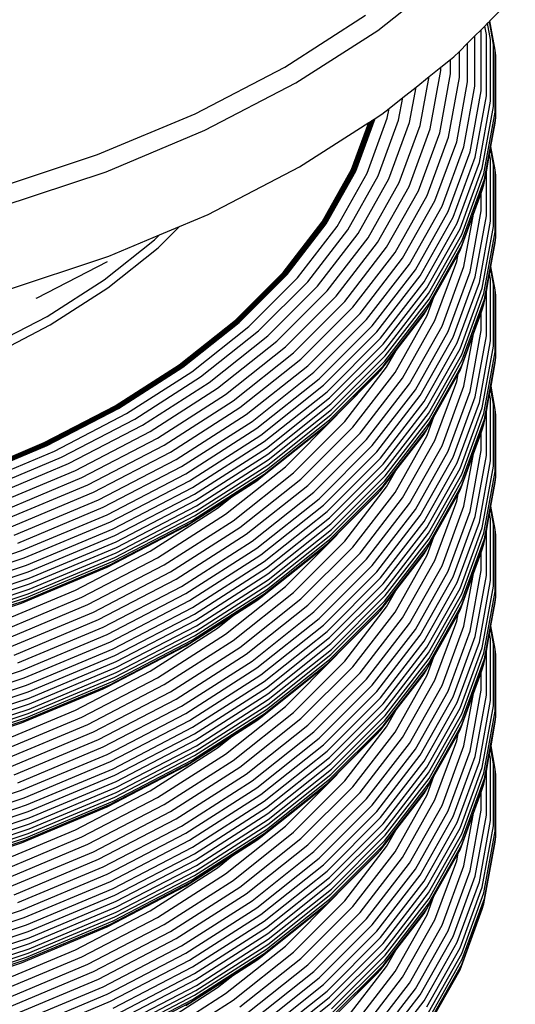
# Model space of a CAD drawing. Extents: x -15981 to -11679, y 2285 to 5601.
# Tile 73 of 103: x -14132 to -14125, y 3318 to 3331. Entities that reach past the tile are written whole.
import ezdxf

# ---------------------------------------------------------------- set-up
doc = ezdxf.new("R2010")
doc.units = 0
doc.header["$MEASUREMENT"] = 0
doc.layers.add('TANK', color=2, linetype='CONTINUOUS')
doc.layers.add('TANK-SLOPE', color=2, linetype='CONTINUOUS')

# ---------------------------------------------------------------- blocks, each defined once
blk = doc.blocks.new('A$C3406478A')
at = {"layer": 'TANK'}
for p, q in [((15.843, 112.775), (16.823, 113.554)), ((17.373, 112.906), (17.719, 113.252)), ((14.576, 112.277), (15.677, 112.983)), ((17.169, 112.701), (17.254, 112.785)), ((17.254, 112.785), (17.303, 112.836)), ((17.254, 111.951), (17.254, 112.785)), ((17.303, 112.836), (17.342, 112.874)), ((17.324, 112.721), (17.303, 112.836)), ((17.342, 112.874), (17.365, 112.897)), ((17.382, 112.654), (17.342, 112.874)), ((17.365, 112.897), (17.373, 112.906)), ((17.422, 112.582), (17.365, 112.897)), ((17.446, 112.509), (17.373, 112.906)), ((14.727, 112.06), (15.843, 112.775)), ((17.069, 112.601), (17.169, 112.701)), ((17.169, 112.016), (17.169, 112.701)), ((17.324, 111.883), (17.324, 112.721)), ((17.382, 111.811), (17.382, 112.654)), ((16.958, 112.491), (17.069, 112.601)), ((17.069, 112.077), (17.069, 112.601)), ((17.422, 111.737), (17.422, 112.582)), ((16.837, 112.378), (16.882, 112.414)), ((16.882, 112.414), (16.958, 112.491)), ((16.958, 112.134), (16.958, 112.491)), ((17.446, 111.663), (17.446, 112.509)), ((17.454, 112.435), (17.446, 112.509)), ((17.454, 111.588), (17.454, 112.435)), ((13.354, 111.641), (14.576, 112.277)), ((16.544, 112.146), (16.705, 112.274)), ((16.705, 112.274), (16.837, 112.378)), ((16.705, 112.229), (16.705, 112.274)), ((16.837, 112.185), (16.837, 112.378)), ((16.366, 112.004), (16.544, 112.146)), ((16.423, 111.479), (16.544, 112.146)), ((16.559, 111.432), (16.705, 112.229)), ((16.69, 111.38), (16.837, 112.185)), ((16.81, 111.322), (16.958, 112.134)), ((13.488, 111.416), (14.727, 112.06)), ((16.184, 111.86), (16.366, 112.004)), ((16.277, 111.519), (16.366, 112.004)), ((16.92, 111.258), (17.069, 112.077)), ((17.019, 111.191), (17.169, 112.016)), ((15.999, 111.712), (16.184, 111.86)), ((16.128, 111.551), (16.184, 111.86)), ((17.103, 111.121), (17.254, 111.951)), ((17.172, 111.049), (17.324, 111.883)), ((15.897, 111.632), (15.999, 111.712)), ((15.974, 111.578), (15.999, 111.712)), ((17.229, 110.974), (17.382, 111.811)), ((17.269, 110.897), (17.422, 111.737)), ((12.023, 111.083), (13.354, 111.641)), ((15.546, 110.858), (15.81, 111.576)), ((15.698, 110.829), (15.974, 111.578)), ((15.803, 111.571), (15.81, 111.576)), ((15.81, 111.576), (15.897, 111.632)), ((17.292, 110.822), (17.446, 111.663)), ((17.301, 110.746), (17.454, 111.588)), ((17.446, 111.513), (17.454, 111.588)), ((14.777, 110.914), (15.722, 111.52)), ((15.486, 110.879), (15.722, 111.52)), ((15.492, 110.877), (15.73, 111.525)), ((15.497, 110.874), (15.738, 111.53)), ((15.502, 110.872), (15.746, 111.535)), ((15.507, 110.869), (15.754, 111.54)), ((15.513, 110.867), (15.763, 111.546)), ((15.518, 110.865), (15.771, 111.551)), ((15.524, 110.863), (15.779, 111.556)), ((15.529, 110.861), (15.787, 111.561)), ((15.535, 110.86), (15.795, 111.566)), ((15.54, 110.859), (15.803, 111.571)), ((15.722, 111.52), (15.73, 111.525)), ((15.73, 111.525), (15.738, 111.53)), ((15.738, 111.53), (15.746, 111.535)), ((15.746, 111.535), (15.754, 111.54)), ((15.754, 111.54), (15.763, 111.546)), ((15.763, 111.546), (15.771, 111.551)), ((15.771, 111.551), (15.779, 111.556)), ((15.779, 111.556), (15.787, 111.561)), ((15.787, 111.561), (15.795, 111.566)), ((15.795, 111.566), (15.803, 111.571)), ((15.849, 110.794), (16.128, 111.551)), ((15.995, 110.752), (16.277, 111.519)), ((16.137, 110.704), (16.423, 111.479)), ((17.387, 111.194), (17.446, 111.513)), ((12.139, 110.85), (13.488, 111.416)), ((16.271, 110.648), (16.559, 111.432)), ((16.399, 110.588), (16.69, 111.38)), ((16.516, 110.523), (16.81, 111.322)), ((16.623, 110.453), (16.92, 111.258)), ((16.72, 110.38), (17.019, 111.191)), ((17.382, 111.166), (17.387, 111.194)), ((17.446, 110.874), (17.387, 111.194)), ((10.598, 110.608), (12.023, 111.083)), ((16.802, 110.305), (17.103, 111.121)), ((16.87, 110.228), (17.172, 111.049)), ((17.324, 110.847), (17.369, 111.091)), ((17.369, 111.091), (17.382, 111.166)), ((17.382, 111.019), (17.369, 111.091)), ((17.422, 110.947), (17.382, 111.166)), ((13.532, 110.267), (14.777, 110.914)), ((16.926, 110.15), (17.229, 110.974)), ((17.382, 110.176), (17.382, 111.019)), ((17.422, 110.102), (17.422, 110.947)), ((10.695, 110.369), (12.139, 110.85)), ((15.084, 110.164), (15.486, 110.879)), ((15.089, 110.161), (15.492, 110.877)), ((15.094, 110.158), (15.497, 110.874)), ((15.099, 110.155), (15.502, 110.872)), ((15.104, 110.153), (15.507, 110.869)), ((15.109, 110.15), (15.513, 110.867)), ((15.114, 110.148), (15.518, 110.865)), ((15.12, 110.145), (15.524, 110.863)), ((15.125, 110.143), (15.529, 110.861)), ((15.13, 110.142), (15.535, 110.86)), ((15.136, 110.14), (15.54, 110.859)), ((15.141, 110.139), (15.546, 110.858)), ((15.289, 110.101), (15.698, 110.829)), ((15.434, 110.057), (15.849, 110.794)), ((16.965, 110.071), (17.269, 110.897)), ((16.988, 109.994), (17.292, 110.822)), ((17.292, 110.672), (17.324, 110.847)), ((17.324, 110.248), (17.324, 110.847)), ((17.446, 110.028), (17.446, 110.874)), ((17.454, 110.8), (17.446, 110.874)), ((17.454, 109.953), (17.454, 110.8)), ((15.575, 110.006), (15.995, 110.752)), ((15.713, 109.95), (16.137, 110.704)), ((15.842, 109.886), (16.271, 110.648)), ((16.988, 109.844), (17.292, 110.672)), ((16.996, 109.918), (17.301, 110.746)), ((17.269, 110.599), (17.292, 110.672)), ((15.965, 109.819), (16.399, 110.588)), ((16.079, 109.747), (16.516, 110.523)), ((17.149, 110.272), (17.254, 110.558)), ((17.254, 110.558), (17.269, 110.599)), ((17.254, 110.316), (17.254, 110.558)), ((16.182, 109.67), (16.623, 110.453)), ((16.276, 109.591), (16.72, 110.38)), ((13.142, 110.103), (13.532, 110.267)), ((16.356, 109.511), (16.802, 110.305)), ((16.965, 109.773), (17.149, 110.272)), ((17.019, 109.557), (17.149, 110.272)), ((17.103, 109.486), (17.254, 110.316)), ((17.172, 109.414), (17.324, 110.248)), ((12.851, 109.812), (13.142, 110.103)), ((12.866, 109.987), (13.142, 110.103)), ((14.554, 109.477), (15.084, 110.164)), ((14.559, 109.474), (15.089, 110.161)), ((14.564, 109.471), (15.094, 110.158)), ((14.568, 109.467), (15.099, 110.155)), ((14.573, 109.464), (15.104, 110.153)), ((14.578, 109.461), (15.109, 110.15)), ((14.583, 109.459), (15.114, 110.148)), ((14.588, 109.456), (15.12, 110.145)), ((14.593, 109.454), (15.125, 110.143)), ((14.598, 109.452), (15.13, 110.142)), ((14.604, 109.45), (15.136, 110.14)), ((14.609, 109.448), (15.141, 110.139)), ((14.749, 109.402), (15.289, 110.101)), ((16.421, 109.43), (16.87, 110.228)), ((16.475, 109.349), (16.926, 110.15)), ((17.229, 109.339), (17.382, 110.176)), ((17.269, 109.262), (17.422, 110.102)), ((12.177, 109.698), (12.866, 109.987)), ((12.799, 109.92), (12.866, 109.987)), ((14.888, 109.349), (15.434, 110.057)), ((15.023, 109.29), (15.575, 110.006)), ((16.513, 109.267), (16.965, 110.071)), ((16.535, 109.189), (16.988, 109.994)), ((17.292, 109.187), (17.446, 110.028)), ((12.114, 109.376), (12.799, 109.92)), ((15.154, 109.225), (15.713, 109.95)), ((15.278, 109.154), (15.842, 109.886)), ((16.535, 109.04), (16.988, 109.844)), ((16.543, 109.113), (16.996, 109.918)), ((17.301, 109.111), (17.454, 109.953)), ((17.387, 109.559), (17.446, 109.879)), ((17.446, 109.879), (17.454, 109.953)), ((10.727, 109.215), (12.177, 109.698)), ((12.162, 109.264), (12.851, 109.812)), ((15.395, 109.079), (15.965, 109.819)), ((15.504, 109.001), (16.079, 109.747)), ((16.608, 109.139), (16.938, 109.724)), ((16.92, 109.625), (16.938, 109.724)), ((16.938, 109.724), (16.965, 109.773)), ((11.2, 109.129), (12.157, 109.626)), ((15.602, 108.917), (16.182, 109.67)), ((15.692, 108.834), (16.276, 109.591)), ((16.623, 108.819), (16.92, 109.625)), ((13.902, 108.825), (14.554, 109.477)), ((13.907, 108.822), (14.559, 109.474)), ((13.912, 108.819), (14.564, 109.471)), ((13.916, 108.815), (14.568, 109.467)), ((13.921, 108.812), (14.573, 109.464)), ((13.925, 108.808), (14.578, 109.461)), ((13.93, 108.806), (14.583, 109.459)), ((13.935, 108.803), (14.588, 109.456)), ((13.94, 108.8), (14.593, 109.454)), ((13.944, 108.798), (14.598, 109.452)), ((13.949, 108.796), (14.604, 109.45)), ((13.954, 108.794), (14.609, 109.448)), ((15.768, 108.749), (16.356, 109.511)), ((15.83, 108.664), (16.421, 109.43)), ((16.72, 108.745), (17.019, 109.557)), ((16.802, 108.67), (17.103, 109.486)), ((17.324, 109.212), (17.369, 109.456)), ((17.369, 109.456), (17.382, 109.532)), ((17.382, 109.384), (17.369, 109.456)), ((17.382, 109.532), (17.387, 109.559)), ((17.422, 109.314), (17.382, 109.532)), ((17.446, 109.24), (17.387, 109.559)), ((11.334, 108.876), (12.114, 109.376)), ((14.086, 108.739), (14.749, 109.402)), ((14.217, 108.678), (14.888, 109.349)), ((15.882, 108.579), (16.475, 109.349)), ((16.87, 108.593), (17.172, 109.414)), ((16.926, 108.515), (17.229, 109.339)), ((17.382, 108.542), (17.382, 109.384)), ((17.422, 108.469), (17.422, 109.314)), ((11.378, 108.762), (12.162, 109.264)), ((14.344, 108.611), (15.023, 109.29)), ((14.467, 108.539), (15.154, 109.225)), ((15.918, 108.496), (16.513, 109.267)), ((15.939, 108.416), (16.535, 109.189)), ((16.965, 108.436), (17.269, 109.262)), ((16.988, 108.359), (17.292, 109.187)), ((17.292, 109.037), (17.324, 109.212)), ((17.324, 108.613), (17.324, 109.212)), ((17.454, 109.165), (17.446, 109.24)), ((17.446, 108.393), (17.446, 109.24)), ((17.454, 108.318), (17.454, 109.165)), ((11.185, 109.123), (11.2, 109.129)), ((14.584, 108.46), (15.278, 109.154)), ((14.695, 108.379), (15.395, 109.079)), ((15.939, 108.267), (16.535, 109.04)), ((15.946, 108.339), (16.543, 109.113)), ((16.513, 108.97), (16.608, 109.139)), ((16.516, 108.888), (16.608, 109.139)), ((16.988, 108.209), (17.292, 109.037)), ((16.996, 108.283), (17.301, 109.111)), ((17.269, 108.966), (17.292, 109.037)), ((14.796, 108.293), (15.504, 109.001)), ((14.889, 108.204), (15.602, 108.917)), ((15.918, 108.198), (16.513, 108.97)), ((16.094, 108.413), (16.475, 108.907)), ((16.475, 108.907), (16.513, 108.97)), ((17.149, 108.639), (17.254, 108.925)), ((17.254, 108.925), (17.269, 108.966)), ((17.254, 108.683), (17.254, 108.925)), ((10.469, 108.426), (11.334, 108.876)), ((10.508, 108.309), (11.378, 108.762)), ((13.137, 108.217), (13.902, 108.825)), ((13.141, 108.213), (13.907, 108.822)), ((13.145, 108.209), (13.912, 108.819)), ((13.149, 108.206), (13.916, 108.815)), ((13.154, 108.202), (13.921, 108.812)), ((13.158, 108.199), (13.925, 108.808)), ((13.162, 108.195), (13.93, 108.806)), ((13.167, 108.192), (13.935, 108.803)), ((13.171, 108.189), (13.94, 108.8)), ((13.176, 108.187), (13.944, 108.798)), ((13.18, 108.184), (13.949, 108.796)), ((13.185, 108.182), (13.954, 108.794)), ((14.974, 108.116), (15.692, 108.834)), ((16.079, 108.112), (16.516, 108.888)), ((16.182, 108.036), (16.623, 108.819)), ((13.307, 108.12), (14.086, 108.739)), ((13.428, 108.051), (14.217, 108.678)), ((15.045, 108.026), (15.768, 108.749)), ((15.104, 107.938), (15.83, 108.664)), ((16.276, 107.957), (16.72, 108.745)), ((16.356, 107.876), (16.802, 108.67)), ((16.965, 108.14), (17.149, 108.639)), ((17.019, 107.923), (17.149, 108.639)), ((17.103, 107.853), (17.254, 108.683)), ((13.546, 107.977), (14.344, 108.611)), ((13.66, 107.897), (14.467, 108.539)), ((15.152, 107.85), (15.882, 108.579)), ((15.186, 107.764), (15.918, 108.496)), ((16.421, 107.796), (16.87, 108.593)), ((16.475, 107.714), (16.926, 108.515)), ((17.172, 107.779), (17.324, 108.613)), ((17.229, 107.704), (17.382, 108.542)), ((13.768, 107.812), (14.584, 108.46)), ((13.871, 107.724), (14.695, 108.379)), ((15.206, 107.684), (15.939, 108.416)), ((15.882, 108.137), (16.094, 108.413)), ((15.965, 108.184), (16.094, 108.413)), ((16.513, 107.632), (16.965, 108.436)), ((16.535, 107.554), (16.988, 108.359)), ((17.269, 107.629), (17.422, 108.469)), ((17.292, 107.552), (17.446, 108.393)), ((13.965, 107.633), (14.796, 108.293)), ((15.206, 107.534), (15.939, 108.267)), ((15.213, 107.606), (15.946, 108.339)), ((16.543, 107.478), (16.996, 108.283)), ((17.301, 107.476), (17.454, 108.318)), ((17.388, 107.925), (17.446, 108.244)), ((17.446, 108.244), (17.454, 108.318)), ((12.265, 107.658), (13.137, 108.217)), ((12.269, 107.654), (13.141, 108.213)), ((12.273, 107.65), (13.145, 108.209)), ((12.276, 107.646), (13.149, 108.206)), ((12.28, 107.642), (13.154, 108.202)), ((12.284, 107.638), (13.158, 108.199)), ((12.288, 107.635), (13.162, 108.195)), ((12.292, 107.632), (13.167, 108.192)), ((12.296, 107.628), (13.171, 108.189)), ((12.3, 107.626), (13.176, 108.187)), ((12.304, 107.623), (13.18, 108.184)), ((12.309, 107.62), (13.185, 108.182)), ((12.42, 107.551), (13.307, 108.12)), ((14.051, 107.538), (14.889, 108.204)), ((14.129, 107.445), (14.974, 108.116)), ((15.152, 107.408), (15.882, 108.137)), ((15.186, 107.466), (15.918, 108.198)), ((15.395, 107.445), (15.965, 108.184)), ((15.504, 107.366), (16.079, 108.112)), ((15.83, 108.083), (15.882, 108.137)), ((16.535, 107.405), (16.988, 108.209)), ((16.61, 107.509), (16.938, 108.092)), ((16.92, 107.99), (16.938, 108.092)), ((16.938, 108.092), (16.965, 108.14)), ((12.53, 107.475), (13.428, 108.051)), ((12.637, 107.394), (13.546, 107.977)), ((14.195, 107.351), (15.045, 108.026)), ((15.307, 107.559), (15.83, 108.083)), ((15.602, 107.284), (16.182, 108.036)), ((15.692, 107.199), (16.276, 107.957)), ((16.623, 107.185), (16.92, 107.99)), ((12.741, 107.308), (13.66, 107.897)), ((14.25, 107.259), (15.104, 107.938)), ((14.295, 107.169), (15.152, 107.85)), ((15.768, 107.114), (16.356, 107.876)), ((16.72, 107.112), (17.019, 107.923)), ((16.802, 107.037), (17.103, 107.853)), ((17.324, 107.577), (17.369, 107.822)), ((17.369, 107.822), (17.382, 107.897)), ((17.382, 107.751), (17.369, 107.822)), ((17.382, 107.897), (17.388, 107.925)), ((17.422, 107.679), (17.382, 107.897)), ((17.446, 107.606), (17.388, 107.925)), ((12.839, 107.216), (13.768, 107.812)), ((12.933, 107.122), (13.871, 107.724)), ((14.326, 107.081), (15.186, 107.764)), ((14.345, 106.999), (15.206, 107.684)), ((15.83, 107.029), (16.421, 107.796)), ((15.882, 106.945), (16.475, 107.714)), ((16.87, 106.958), (17.172, 107.779)), ((16.926, 106.88), (17.229, 107.704)), ((17.382, 106.909), (17.382, 107.751)), ((11.297, 107.155), (12.265, 107.658)), ((11.3, 107.151), (12.269, 107.654)), ((11.304, 107.146), (12.273, 107.65)), ((11.307, 107.142), (12.276, 107.646)), ((11.31, 107.138), (12.28, 107.642)), ((11.314, 107.134), (12.284, 107.638)), ((11.317, 107.13), (12.288, 107.635)), ((11.321, 107.127), (12.292, 107.632)), ((11.325, 107.123), (12.296, 107.628)), ((11.328, 107.12), (12.3, 107.626)), ((11.332, 107.117), (12.304, 107.623)), ((11.336, 107.115), (12.309, 107.62)), ((11.435, 107.039), (12.42, 107.551)), ((13.019, 107.026), (13.965, 107.633)), ((14.351, 106.921), (15.213, 107.606)), ((15.104, 107.356), (15.307, 107.559)), ((15.278, 107.521), (15.307, 107.559)), ((15.918, 106.861), (16.513, 107.632)), ((15.939, 106.782), (16.535, 107.554)), ((16.965, 106.803), (17.269, 107.629)), ((16.988, 106.724), (17.292, 107.552)), ((17.292, 107.402), (17.324, 107.577)), ((17.324, 106.98), (17.324, 107.577)), ((17.422, 106.834), (17.422, 107.679)), ((17.446, 106.76), (17.446, 107.606)), ((17.454, 107.532), (17.446, 107.606)), ((11.533, 106.957), (12.53, 107.475)), ((13.097, 106.927), (14.051, 107.538)), ((13.168, 106.828), (14.129, 107.445)), ((14.326, 106.783), (15.186, 107.466)), ((14.345, 106.849), (15.206, 107.534)), ((14.584, 106.827), (15.278, 107.521)), ((14.695, 106.744), (15.395, 107.445)), ((15.946, 106.704), (16.543, 107.478)), ((16.513, 107.336), (16.61, 107.509)), ((16.516, 107.253), (16.61, 107.509)), ((16.996, 106.648), (17.301, 107.476)), ((17.454, 106.685), (17.454, 107.532)), ((11.628, 106.869), (12.637, 107.394)), ((11.721, 106.777), (12.741, 107.308)), ((13.228, 106.731), (14.195, 107.351)), ((14.25, 106.678), (15.104, 107.356)), ((14.295, 106.726), (15.152, 107.408)), ((14.796, 106.658), (15.504, 107.366)), ((14.889, 106.571), (15.602, 107.284)), ((15.918, 106.565), (16.513, 107.336)), ((15.939, 106.632), (16.535, 107.405)), ((16.475, 107.272), (16.513, 107.336)), ((16.988, 106.575), (17.292, 107.402)), ((17.149, 107.004), (17.254, 107.29)), ((17.254, 107.29), (17.269, 107.331)), ((17.254, 107.048), (17.254, 107.29)), ((17.269, 107.331), (17.292, 107.402)), ((10.243, 106.712), (11.297, 107.155)), ((10.246, 106.708), (11.3, 107.151)), ((10.249, 106.704), (11.304, 107.146)), ((11.808, 106.68), (12.839, 107.216)), ((13.278, 106.636), (14.25, 107.259)), ((13.319, 106.543), (14.295, 107.169)), ((14.974, 106.481), (15.692, 107.199)), ((16.079, 106.477), (16.516, 107.253)), ((16.091, 106.773), (16.475, 107.272)), ((16.182, 106.402), (16.623, 107.185)), ((10.252, 106.699), (11.307, 107.142)), ((10.255, 106.695), (11.31, 107.138)), ((10.258, 106.691), (11.314, 107.134)), ((10.261, 106.687), (11.317, 107.13)), ((10.264, 106.683), (11.321, 107.127)), ((10.267, 106.68), (11.325, 107.123)), ((10.27, 106.676), (11.328, 107.12)), ((10.273, 106.673), (11.332, 107.117)), ((10.276, 106.67), (11.336, 107.115)), ((10.362, 106.589), (11.435, 107.039)), ((11.891, 106.581), (12.933, 107.122)), ((11.968, 106.479), (13.019, 107.026)), ((13.347, 106.453), (14.326, 107.081)), ((15.045, 106.391), (15.768, 107.114)), ((15.104, 106.303), (15.83, 107.029)), ((16.276, 106.323), (16.72, 107.112)), ((16.356, 106.243), (16.802, 107.037)), ((17.103, 106.218), (17.254, 107.048)), ((10.447, 106.501), (11.533, 106.957)), ((12.037, 106.376), (13.097, 106.927)), ((13.364, 106.37), (14.345, 106.999)), ((13.37, 106.292), (14.351, 106.921)), ((15.152, 106.215), (15.882, 106.945)), ((16.421, 106.161), (16.87, 106.958)), ((16.475, 106.079), (16.926, 106.88)), ((16.965, 106.505), (17.149, 107.004)), ((17.019, 106.289), (17.149, 107.004)), ((17.172, 106.146), (17.324, 106.98)), ((17.229, 106.071), (17.382, 106.909)), ((10.53, 106.409), (11.628, 106.869)), ((10.61, 106.311), (11.721, 106.777)), ((12.1, 106.273), (13.168, 106.828)), ((13.347, 106.155), (14.326, 106.783)), ((13.364, 106.221), (14.345, 106.849)), ((13.768, 106.179), (14.584, 106.827)), ((13.871, 106.089), (14.695, 106.744)), ((15.186, 106.129), (15.918, 106.861)), ((15.206, 106.049), (15.939, 106.782)), ((15.882, 106.502), (16.091, 106.773)), ((15.965, 106.551), (16.091, 106.773)), ((16.513, 105.999), (16.965, 106.803)), ((17.269, 105.994), (17.422, 106.834)), ((17.292, 105.919), (17.446, 106.76)), ((10.685, 106.209), (11.808, 106.68)), ((12.154, 106.172), (13.228, 106.731)), ((12.198, 106.075), (13.278, 106.636)), ((13.278, 106.054), (14.25, 106.678)), ((13.319, 106.1), (14.295, 106.726)), ((13.855, 106.417), (14.195, 106.635)), ((13.965, 105.998), (14.796, 106.658)), ((14.195, 106.635), (14.25, 106.678)), ((15.206, 105.899), (15.939, 106.632)), ((15.213, 105.971), (15.946, 106.704)), ((16.535, 105.92), (16.988, 106.724)), ((16.543, 105.843), (16.996, 106.648)), ((17.301, 105.843), (17.454, 106.685)), ((17.387, 106.291), (17.446, 106.611)), ((17.446, 106.611), (17.454, 106.685)), ((10.757, 106.105), (11.891, 106.581)), ((10.823, 105.999), (11.968, 106.479)), ((12.235, 105.979), (13.319, 106.543)), ((14.051, 105.905), (14.889, 106.571)), ((14.129, 105.81), (14.974, 106.481)), ((15.152, 105.773), (15.882, 106.502)), ((15.186, 105.833), (15.918, 106.565)), ((15.395, 105.811), (15.965, 106.551)), ((15.504, 105.731), (16.079, 106.477)), ((15.83, 106.448), (15.882, 106.502)), ((16.535, 105.77), (16.988, 106.575)), ((16.938, 106.457), (16.965, 106.505)), ((10.884, 105.892), (12.037, 106.376)), ((12.26, 105.888), (13.347, 106.453)), ((12.275, 105.804), (13.364, 106.37)), ((13.228, 106.015), (13.855, 106.417)), ((13.66, 106.262), (13.855, 106.417)), ((14.195, 105.716), (15.045, 106.391)), ((15.307, 105.924), (15.83, 106.448)), ((15.602, 105.65), (16.182, 106.402)), ((16.608, 105.871), (16.938, 106.457)), ((16.623, 105.55), (16.92, 106.355)), ((16.92, 106.355), (16.938, 106.457)), ((10.938, 105.786), (12.1, 106.273)), ((12.275, 105.654), (13.364, 106.221)), ((12.28, 105.725), (13.37, 106.292)), ((12.741, 105.673), (13.66, 106.262)), ((14.25, 105.624), (15.104, 106.303)), ((14.295, 105.534), (15.152, 106.215)), ((15.692, 105.566), (16.276, 106.323)), ((15.768, 105.481), (16.356, 106.243)), ((16.72, 105.477), (17.019, 106.289)), ((16.802, 105.402), (17.103, 106.218)), ((17.369, 106.188), (17.382, 106.263)), ((17.382, 106.263), (17.387, 106.291)), ((17.422, 106.044), (17.382, 106.263)), ((17.446, 105.972), (17.387, 106.291)), ((10.985, 105.682), (12.154, 106.172)), ((11.023, 105.582), (12.198, 106.075)), ((12.235, 105.537), (13.319, 106.1)), ((12.26, 105.59), (13.347, 106.155)), ((12.839, 105.583), (13.768, 106.179)), ((12.933, 105.488), (13.871, 106.089)), ((14.326, 105.446), (15.186, 106.129)), ((15.83, 105.394), (16.421, 106.161)), ((15.882, 105.31), (16.475, 106.079)), ((16.87, 105.325), (17.172, 106.146)), ((17.324, 105.944), (17.369, 106.188)), ((17.382, 106.116), (17.369, 106.188)), ((17.382, 105.274), (17.382, 106.116)), ((11.054, 105.484), (12.235, 105.979)), ((12.154, 105.457), (13.228, 106.015)), ((12.198, 105.493), (13.278, 106.054)), ((13.019, 105.391), (13.965, 105.998)), ((14.345, 105.364), (15.206, 106.049)), ((14.351, 105.286), (15.213, 105.971)), ((15.918, 105.228), (16.513, 105.999)), ((16.926, 105.247), (17.229, 106.071)), ((16.965, 105.168), (17.269, 105.994)), ((17.292, 105.769), (17.324, 105.944)), ((17.324, 105.345), (17.324, 105.944)), ((17.422, 105.199), (17.422, 106.044)), ((17.454, 105.897), (17.446, 105.972)), ((17.446, 105.125), (17.446, 105.972)), ((11.077, 105.391), (12.26, 105.888)), ((11.089, 105.307), (12.275, 105.804)), ((13.097, 105.293), (14.051, 105.905)), ((13.168, 105.193), (14.129, 105.81)), ((14.326, 105.15), (15.186, 105.833)), ((14.345, 105.215), (15.206, 105.899)), ((14.584, 105.192), (15.278, 105.886)), ((14.695, 105.111), (15.395, 105.811)), ((15.104, 105.721), (15.307, 105.924)), ((15.278, 105.886), (15.307, 105.924)), ((15.939, 105.147), (16.535, 105.92)), ((15.946, 105.07), (16.543, 105.843)), ((16.513, 105.702), (16.608, 105.871)), ((16.516, 105.62), (16.608, 105.871)), ((16.988, 105.091), (17.292, 105.919)), ((16.996, 105.015), (17.301, 105.843)), ((17.454, 105.05), (17.454, 105.897)), ((9.733, 105.265), (10.985, 105.682)), ((11.094, 105.228), (12.28, 105.725)), ((11.721, 105.142), (12.741, 105.673)), ((13.228, 105.096), (14.195, 105.716)), ((14.25, 105.043), (15.104, 105.721)), ((14.295, 105.092), (15.152, 105.773)), ((14.796, 105.024), (15.504, 105.731)), ((15.918, 104.93), (16.513, 105.702)), ((15.939, 104.997), (16.535, 105.77)), ((16.475, 105.637), (16.513, 105.702)), ((16.988, 104.942), (17.292, 105.769)), ((17.254, 105.655), (17.269, 105.696)), ((17.269, 105.696), (17.292, 105.769)), ((9.765, 105.162), (11.023, 105.582)), ((11.054, 105.042), (12.235, 105.537)), ((11.077, 105.094), (12.26, 105.59)), ((11.089, 105.157), (12.275, 105.654)), ((11.808, 105.047), (12.839, 105.583)), ((13.278, 105.001), (14.25, 105.624)), ((14.889, 104.937), (15.602, 105.65)), ((14.974, 104.848), (15.692, 105.566)), ((16.079, 104.844), (16.516, 105.62)), ((16.091, 105.139), (16.475, 105.637)), ((16.182, 104.767), (16.623, 105.55)), ((17.149, 105.37), (17.254, 105.655)), ((17.254, 105.413), (17.254, 105.655)), ((9.791, 105.063), (11.054, 105.484)), ((10.985, 104.966), (12.1, 105.432)), ((11.023, 105), (12.198, 105.493)), ((11.891, 104.946), (12.933, 105.488)), ((12.1, 105.432), (12.154, 105.457)), ((13.319, 104.908), (14.295, 105.534)), ((13.347, 104.818), (14.326, 105.446)), ((15.045, 104.758), (15.768, 105.481)), ((16.276, 104.689), (16.72, 105.477)), ((16.356, 104.608), (16.802, 105.402)), ((17.103, 104.583), (17.254, 105.413)), ((9.809, 104.969), (11.077, 105.391)), ((9.82, 104.884), (11.089, 105.307)), ((11.968, 104.845), (13.019, 105.391)), ((12.037, 104.743), (13.097, 105.293)), ((13.364, 104.735), (14.345, 105.364)), ((13.37, 104.657), (14.351, 105.286)), ((15.104, 104.668), (15.83, 105.394)), ((15.152, 104.58), (15.882, 105.31)), ((16.421, 104.528), (16.87, 105.325)), ((16.965, 104.87), (17.149, 105.37)), ((17.019, 104.654), (17.149, 105.37)), ((17.172, 104.511), (17.324, 105.345)), ((17.229, 104.436), (17.382, 105.274)), ((9.82, 104.734), (11.089, 105.157)), ((9.824, 104.805), (11.094, 105.228)), ((10.61, 104.676), (11.721, 105.142)), ((12.1, 104.638), (13.168, 105.193)), ((13.347, 104.522), (14.326, 105.15)), ((13.364, 104.586), (14.345, 105.215)), ((13.768, 104.544), (14.584, 105.192)), ((15.186, 104.496), (15.918, 105.228)), ((15.206, 104.414), (15.939, 105.147)), ((15.882, 104.867), (16.091, 105.139)), ((15.965, 104.916), (16.091, 105.139)), ((16.475, 104.446), (16.926, 105.247)), ((16.513, 104.365), (16.965, 105.168)), ((17.269, 104.359), (17.422, 105.199)), ((9.765, 104.581), (11.023, 105)), ((9.791, 104.621), (11.054, 105.042)), ((9.809, 104.671), (11.077, 105.094)), ((10.685, 104.576), (11.808, 105.047)), ((12.154, 104.537), (13.228, 105.096)), ((12.198, 104.44), (13.278, 105.001)), ((13.278, 104.419), (14.25, 105.043)), ((13.319, 104.466), (14.295, 105.092)), ((13.866, 104.791), (14.195, 105.002)), ((13.871, 104.456), (14.695, 105.111)), ((13.965, 104.363), (14.796, 105.024)), ((14.195, 105.002), (14.25, 105.043)), ((15.213, 104.336), (15.946, 105.07)), ((16.535, 104.287), (16.988, 105.091)), ((16.543, 104.21), (16.996, 105.015)), ((17.292, 104.284), (17.446, 105.125)), ((17.301, 104.208), (17.454, 105.05)), ((17.446, 104.976), (17.454, 105.05)), ((9.733, 104.549), (10.985, 104.966)), ((10.757, 104.47), (11.891, 104.946)), ((12.235, 104.344), (13.319, 104.908)), ((14.051, 104.27), (14.889, 104.937)), ((15.152, 104.138), (15.882, 104.867)), ((15.186, 104.198), (15.918, 104.93)), ((15.206, 104.264), (15.939, 104.997)), ((15.395, 104.177), (15.965, 104.916)), ((15.83, 104.813), (15.882, 104.867)), ((16.535, 104.137), (16.988, 104.942)), ((16.938, 104.822), (16.965, 104.87)), ((17.387, 104.656), (17.446, 104.976)), ((10.823, 104.365), (11.968, 104.845)), ((10.884, 104.259), (12.037, 104.743)), ((12.26, 104.253), (13.347, 104.818)), ((12.275, 104.169), (13.364, 104.735)), ((13.228, 104.382), (13.866, 104.791)), ((13.66, 104.627), (13.866, 104.791)), ((14.129, 104.177), (14.974, 104.848)), ((14.195, 104.083), (15.045, 104.758)), ((15.307, 104.29), (15.83, 104.813)), ((15.504, 104.098), (16.079, 104.844)), ((15.602, 104.015), (16.182, 104.767)), ((16.608, 104.236), (16.938, 104.822)), ((16.92, 104.722), (16.938, 104.822)), ((10.938, 104.151), (12.1, 104.638)), ((12.28, 104.091), (13.37, 104.657)), ((12.741, 104.038), (13.66, 104.627)), ((14.25, 103.989), (15.104, 104.668)), ((15.692, 103.931), (16.276, 104.689)), ((15.768, 103.846), (16.356, 104.608)), ((16.623, 103.917), (16.92, 104.722)), ((16.72, 103.843), (17.019, 104.654)), ((17.369, 104.553), (17.382, 104.629)), ((17.382, 104.629), (17.387, 104.656)), ((17.422, 104.411), (17.382, 104.629)), ((17.446, 104.337), (17.387, 104.656)), ((10.985, 104.047), (12.154, 104.537)), ((12.235, 103.902), (13.319, 104.466)), ((12.26, 103.957), (13.347, 104.522)), ((12.275, 104.02), (13.364, 104.586)), ((12.839, 103.949), (13.768, 104.544)), ((14.295, 103.899), (15.152, 104.58)), ((14.326, 103.813), (15.186, 104.496)), ((15.83, 103.761), (16.421, 104.528)), ((16.802, 103.767), (17.103, 104.583)), ((16.87, 103.69), (17.172, 104.511)), ((17.324, 104.309), (17.369, 104.553)), ((17.382, 104.481), (17.369, 104.553)), ((17.382, 103.639), (17.382, 104.481)), ((11.023, 103.947), (12.198, 104.44)), ((11.054, 103.849), (12.235, 104.344)), ((12.154, 103.824), (13.228, 104.382)), ((12.198, 103.858), (13.278, 104.419)), ((12.933, 103.855), (13.871, 104.456)), ((13.019, 103.756), (13.965, 104.363)), ((14.345, 103.729), (15.206, 104.414)), ((14.351, 103.651), (15.213, 104.336)), ((15.882, 103.677), (16.475, 104.446)), ((15.918, 103.593), (16.513, 104.365)), ((16.926, 103.612), (17.229, 104.436)), ((16.965, 103.533), (17.269, 104.359)), ((17.422, 103.566), (17.422, 104.411)), ((17.446, 103.491), (17.446, 104.337)), ((17.454, 104.262), (17.446, 104.337)), ((11.077, 103.756), (12.26, 104.253)), ((13.097, 103.659), (14.051, 104.27)), ((14.326, 103.515), (15.186, 104.198)), ((14.345, 103.58), (15.206, 104.264)), ((14.584, 103.557), (15.278, 104.251)), ((15.104, 104.087), (15.307, 104.29)), ((15.278, 104.251), (15.307, 104.29)), ((15.939, 103.514), (16.535, 104.287)), ((15.946, 103.436), (16.543, 104.21)), ((16.513, 104.067), (16.608, 104.236)), ((16.516, 103.986), (16.608, 104.236)), ((16.988, 103.456), (17.292, 104.284)), ((16.996, 103.38), (17.301, 104.208)), ((17.292, 104.134), (17.324, 104.309)), ((17.324, 103.71), (17.324, 104.309)), ((17.454, 103.416), (17.454, 104.262)), ((11.089, 103.672), (12.275, 104.169)), ((11.094, 103.593), (12.28, 104.091)), ((13.168, 103.56), (14.129, 104.177)), ((13.228, 103.463), (14.195, 104.083)), ((14.25, 103.408), (15.104, 104.087)), ((14.295, 103.457), (15.152, 104.138)), ((14.695, 103.476), (15.395, 104.177)), ((14.796, 103.391), (15.504, 104.098)), ((15.918, 103.295), (16.513, 104.067)), ((15.939, 103.364), (16.535, 104.137)), ((16.475, 104.004), (16.513, 104.067)), ((16.988, 103.307), (17.292, 104.134)), ((17.254, 104.022), (17.269, 104.063)), ((17.269, 104.063), (17.292, 104.134)), ((9.733, 103.63), (10.985, 104.047)), ((9.765, 103.527), (11.023, 103.947)), ((11.077, 103.46), (12.26, 103.957)), ((11.089, 103.522), (12.275, 104.02)), ((11.721, 103.508), (12.741, 104.038)), ((11.808, 103.412), (12.839, 103.949)), ((13.278, 103.366), (14.25, 103.989)), ((14.889, 103.302), (15.602, 104.015)), ((14.974, 103.213), (15.692, 103.931)), ((16.079, 103.209), (16.516, 103.986)), ((16.094, 103.51), (16.475, 104.004)), ((17.149, 103.736), (17.254, 104.022)), ((17.254, 103.78), (17.254, 104.022)), ((9.791, 103.428), (11.054, 103.849)), ((10.985, 103.333), (12.1, 103.799)), ((11.023, 103.365), (12.198, 103.858)), ((11.054, 103.407), (12.235, 103.902)), ((11.891, 103.313), (12.933, 103.855)), ((12.1, 103.799), (12.154, 103.824)), ((13.319, 103.273), (14.295, 103.899)), ((13.347, 103.185), (14.326, 103.813)), ((15.045, 103.123), (15.768, 103.846)), ((16.182, 103.134), (16.623, 103.917)), ((16.276, 103.054), (16.72, 103.843)), ((9.809, 103.334), (11.077, 103.756)), ((9.82, 103.249), (11.089, 103.672)), ((11.968, 103.21), (13.019, 103.756)), ((12.037, 103.108), (13.097, 103.659)), ((13.364, 103.101), (14.345, 103.729)), ((15.104, 103.035), (15.83, 103.761)), ((15.152, 102.947), (15.882, 103.677)), ((16.356, 102.973), (16.802, 103.767)), ((16.421, 102.893), (16.87, 103.69)), ((16.965, 103.237), (17.149, 103.736)), ((17.019, 103.021), (17.149, 103.736)), ((17.103, 102.95), (17.254, 103.78)), ((17.172, 102.876), (17.324, 103.71)), ((9.82, 103.099), (11.089, 103.522)), ((9.824, 103.17), (11.094, 103.593)), ((12.1, 103.005), (13.168, 103.56)), ((13.364, 102.951), (14.345, 103.58)), ((13.37, 103.022), (14.351, 103.651)), ((13.768, 102.909), (14.584, 103.557)), ((15.186, 102.861), (15.918, 103.593)), ((16.475, 102.811), (16.926, 103.612)), ((16.513, 102.73), (16.965, 103.533)), ((17.229, 102.801), (17.382, 103.639)), ((17.269, 102.726), (17.422, 103.566)), ((9.791, 102.986), (11.054, 103.407)), ((9.809, 103.038), (11.077, 103.46)), ((10.61, 103.042), (11.721, 103.508)), ((10.685, 102.941), (11.808, 103.412)), ((12.154, 102.904), (13.228, 103.463)), ((13.278, 102.785), (14.25, 103.408)), ((13.319, 102.831), (14.295, 103.457)), ((13.347, 102.887), (14.326, 103.515)), ((13.871, 102.821), (14.695, 103.476)), ((13.965, 102.73), (14.796, 103.391)), ((14.195, 103.367), (14.25, 103.408)), ((15.206, 102.781), (15.939, 103.514)), ((15.213, 102.703), (15.946, 103.436)), ((15.882, 103.234), (16.094, 103.51)), ((15.965, 103.281), (16.094, 103.51)), ((16.535, 102.652), (16.988, 103.456)), ((17.292, 102.649), (17.446, 103.491)), ((17.301, 102.574), (17.454, 103.416)), ((17.446, 103.341), (17.454, 103.416)), ((9.733, 102.916), (10.985, 103.333)), ((9.765, 102.946), (11.023, 103.365)), ((10.757, 102.837), (11.891, 103.313)), ((12.198, 102.805), (13.278, 103.366)), ((12.235, 102.709), (13.319, 103.273)), ((13.855, 103.149), (14.195, 103.367)), ((14.051, 102.636), (14.889, 103.302)), ((15.186, 102.564), (15.918, 103.295)), ((15.206, 102.631), (15.939, 103.364)), ((15.395, 102.542), (15.965, 103.281)), ((16.535, 102.502), (16.988, 103.307)), ((16.543, 102.575), (16.996, 103.38)), ((17.388, 103.022), (17.446, 103.341)), ((10.823, 102.73), (11.968, 103.21)), ((12.26, 102.62), (13.347, 103.185)), ((13.228, 102.747), (13.855, 103.149)), ((13.66, 102.994), (13.855, 103.149)), ((14.129, 102.542), (14.974, 103.213)), ((14.195, 102.448), (15.045, 103.123)), ((15.152, 102.505), (15.882, 103.234)), ((15.307, 102.656), (15.83, 103.18)), ((15.504, 102.463), (16.079, 103.209)), ((15.602, 102.382), (16.182, 103.134)), ((15.83, 103.18), (15.882, 103.234)), ((16.61, 102.607), (16.938, 103.189)), ((16.92, 103.087), (16.938, 103.189)), ((16.938, 103.189), (16.965, 103.237)), ((10.884, 102.624), (12.037, 103.108)), ((10.938, 102.518), (12.1, 103.005)), ((12.275, 102.534), (13.364, 103.101)), ((12.28, 102.456), (13.37, 103.022)), ((12.741, 102.405), (13.66, 102.994)), ((14.25, 102.356), (15.104, 103.035)), ((15.692, 102.296), (16.276, 103.054)), ((16.623, 102.282), (16.92, 103.087)), ((16.72, 102.209), (17.019, 103.021)), ((17.369, 102.918), (17.382, 102.994)), ((17.382, 102.994), (17.388, 103.022)), ((17.422, 102.776), (17.382, 102.994)), ((17.446, 102.704), (17.388, 103.022)), ((10.985, 102.414), (12.154, 102.904)), ((12.26, 102.322), (13.347, 102.887)), ((12.275, 102.385), (13.364, 102.951)), ((12.839, 102.314), (13.768, 102.909)), ((14.295, 102.266), (15.152, 102.947)), ((14.326, 102.178), (15.186, 102.861)), ((15.768, 102.211), (16.356, 102.973)), ((15.83, 102.126), (16.421, 102.893)), ((16.802, 102.134), (17.103, 102.95)), ((16.87, 102.056), (17.172, 102.876)), ((17.324, 102.674), (17.369, 102.918)), ((17.382, 102.846), (17.369, 102.918)), ((11.023, 102.312), (12.198, 102.805)), ((12.154, 102.189), (13.228, 102.747)), ((12.198, 102.223), (13.278, 102.785)), ((12.235, 102.267), (13.319, 102.831)), ((12.933, 102.22), (13.871, 102.821)), ((13.019, 102.123), (13.965, 102.73)), ((14.345, 102.096), (15.206, 102.781)), ((15.882, 102.042), (16.475, 102.811)), ((15.918, 101.958), (16.513, 102.73)), ((16.926, 101.977), (17.229, 102.801)), ((16.965, 101.9), (17.269, 102.726)), ((17.382, 102.004), (17.382, 102.846)), ((17.422, 101.931), (17.422, 102.776)), ((11.054, 102.214), (12.235, 102.709)), ((11.077, 102.123), (12.26, 102.62)), ((13.097, 102.024), (14.051, 102.636)), ((14.345, 101.947), (15.206, 102.631)), ((14.351, 102.018), (15.213, 102.703)), ((14.584, 101.924), (15.278, 102.618)), ((15.104, 102.453), (15.307, 102.656)), ((15.278, 102.618), (15.307, 102.656)), ((15.939, 101.879), (16.535, 102.652)), ((16.513, 102.434), (16.61, 102.607)), ((16.516, 102.351), (16.61, 102.607)), ((16.988, 101.822), (17.292, 102.649)), ((17.292, 102.499), (17.324, 102.674)), ((17.324, 102.077), (17.324, 102.674)), ((17.446, 101.858), (17.446, 102.704)), ((17.454, 102.629), (17.446, 102.704)), ((17.454, 101.782), (17.454, 102.629)), ((11.089, 102.037), (12.275, 102.534)), ((11.094, 101.958), (12.28, 102.456)), ((13.168, 101.925), (14.129, 102.542)), ((13.228, 101.828), (14.195, 102.448)), ((14.25, 101.775), (15.104, 102.453)), ((14.295, 101.824), (15.152, 102.505)), ((14.326, 101.88), (15.186, 102.564)), ((14.695, 101.841), (15.395, 102.542)), ((14.796, 101.756), (15.504, 102.463)), ((15.939, 101.729), (16.535, 102.502)), ((15.946, 101.802), (16.543, 102.575)), ((16.988, 101.672), (17.292, 102.499)), ((16.996, 101.745), (17.301, 102.574)), ((17.269, 102.428), (17.292, 102.499)), ((9.733, 101.997), (10.985, 102.414)), ((9.765, 101.892), (11.023, 102.312)), ((11.077, 101.826), (12.26, 102.322)), ((11.089, 101.887), (12.275, 102.385)), ((11.721, 101.875), (12.741, 102.405)), ((11.808, 101.778), (12.839, 102.314)), ((13.278, 101.733), (14.25, 102.356)), ((14.889, 101.669), (15.602, 102.382)), ((15.918, 101.662), (16.513, 102.434)), ((16.079, 101.574), (16.516, 102.351)), ((16.091, 101.871), (16.475, 102.369)), ((16.475, 102.369), (16.513, 102.434)), ((17.149, 102.102), (17.254, 102.387)), ((17.254, 102.387), (17.269, 102.428)), ((17.254, 102.145), (17.254, 102.387)), ((9.791, 101.793), (11.054, 102.214)), ((11.023, 101.73), (12.198, 102.223)), ((11.054, 101.772), (12.235, 102.267)), ((11.891, 101.678), (12.933, 102.22)), ((12.1, 102.164), (12.154, 102.189)), ((13.319, 101.64), (14.295, 102.266)), ((13.347, 101.55), (14.326, 102.178)), ((14.974, 101.578), (15.692, 102.296)), ((15.045, 101.488), (15.768, 102.211)), ((16.182, 101.499), (16.623, 102.282)), ((16.276, 101.421), (16.72, 102.209)), ((9.809, 101.701), (11.077, 102.123)), ((10.985, 101.698), (12.1, 102.164)), ((11.968, 101.577), (13.019, 102.123)), ((13.364, 101.468), (14.345, 102.096)), ((15.104, 101.4), (15.83, 102.126)), ((16.356, 101.34), (16.802, 102.134)), ((16.421, 101.258), (16.87, 102.056)), ((16.965, 101.602), (17.149, 102.102)), ((17.019, 101.386), (17.149, 102.102)), ((17.103, 101.315), (17.254, 102.145)), ((17.172, 101.243), (17.324, 102.077)), ((9.82, 101.614), (11.089, 102.037)), ((9.824, 101.535), (11.094, 101.958)), ((12.037, 101.473), (13.097, 102.024)), ((12.1, 101.37), (13.168, 101.925)), ((13.364, 101.318), (14.345, 101.947)), ((13.37, 101.389), (14.351, 102.018)), ((13.768, 101.276), (14.584, 101.924)), ((15.152, 101.312), (15.882, 102.042)), ((15.186, 101.226), (15.918, 101.958)), ((16.475, 101.176), (16.926, 101.977)), ((17.229, 101.166), (17.382, 102.004)), ((17.269, 101.091), (17.422, 101.931)), ((9.809, 101.403), (11.077, 101.826)), ((9.82, 101.464), (11.089, 101.887)), ((10.61, 101.408), (11.721, 101.875)), ((10.685, 101.307), (11.808, 101.778)), ((12.154, 101.27), (13.228, 101.828)), ((13.278, 101.152), (14.25, 101.775)), ((13.319, 101.198), (14.295, 101.824)), ((13.347, 101.253), (14.326, 101.88)), ((13.871, 101.186), (14.695, 101.841)), ((14.195, 101.733), (14.25, 101.775)), ((15.206, 101.146), (15.939, 101.879)), ((15.213, 101.068), (15.946, 101.802)), ((15.882, 101.6), (16.091, 101.871)), ((15.965, 101.648), (16.091, 101.871)), ((16.513, 101.097), (16.965, 101.9)), ((16.535, 101.017), (16.988, 101.822)), ((17.292, 101.016), (17.446, 101.858)), ((17.301, 100.94), (17.454, 101.782)), ((17.446, 101.708), (17.454, 101.782)), ((9.733, 101.281), (10.985, 101.698)), ((9.765, 101.311), (11.023, 101.73)), ((9.791, 101.351), (11.054, 101.772)), ((10.757, 101.202), (11.891, 101.678)), ((12.198, 101.172), (13.278, 101.733)), ((13.855, 101.514), (14.195, 101.733)), ((13.965, 101.095), (14.796, 101.756)), ((14.051, 101.003), (14.889, 101.669)), ((15.186, 100.931), (15.918, 101.662)), ((15.206, 100.996), (15.939, 101.729)), ((15.395, 100.909), (15.965, 101.648)), ((16.535, 100.867), (16.988, 101.672)), ((16.543, 100.94), (16.996, 101.745)), ((17.292, 100.866), (17.446, 101.708)), ((10.823, 101.097), (11.968, 101.577)), ((12.235, 101.076), (13.319, 101.64)), ((12.26, 100.985), (13.347, 101.55)), ((13.228, 101.112), (13.855, 101.514)), ((13.66, 101.359), (13.855, 101.514)), ((14.129, 100.907), (14.974, 101.578)), ((15.152, 100.87), (15.882, 101.6)), ((15.307, 101.022), (15.83, 101.545)), ((15.504, 100.828), (16.079, 101.574)), ((15.83, 101.545), (15.882, 101.6)), ((16.608, 100.969), (16.938, 101.555)), ((16.92, 101.452), (16.938, 101.555)), ((16.938, 101.555), (16.965, 101.602)), ((10.884, 100.989), (12.037, 101.473)), ((12.275, 100.901), (13.364, 101.468)), ((12.28, 100.823), (13.37, 101.389)), ((14.195, 100.813), (15.045, 101.488)), ((14.25, 100.722), (15.104, 101.4)), ((15.602, 100.747), (16.182, 101.499)), ((15.692, 100.663), (16.276, 101.421)), ((16.623, 100.647), (16.92, 101.452)), ((16.72, 100.575), (17.019, 101.386)), ((10.938, 100.883), (12.1, 101.37)), ((10.985, 100.779), (12.154, 101.27)), ((12.26, 100.687), (13.347, 101.253)), ((12.275, 100.752), (13.364, 101.318)), ((12.741, 100.77), (13.66, 101.359)), ((12.839, 100.681), (13.768, 101.276)), ((14.295, 100.631), (15.152, 101.312)), ((15.768, 100.578), (16.356, 101.34)), ((15.83, 100.492), (16.421, 101.258)), ((16.802, 100.499), (17.103, 101.315)), ((16.87, 100.422), (17.172, 101.243)), ((11.023, 100.679), (12.198, 101.172)), ((12.154, 100.554), (13.228, 101.112)), ((12.198, 100.59), (13.278, 101.152)), ((12.235, 100.634), (13.319, 101.198)), ((12.933, 100.585), (13.871, 101.186)), ((14.326, 100.543), (15.186, 101.226)), ((14.345, 100.461), (15.206, 101.146)), ((15.882, 100.407), (16.475, 101.176)), ((16.926, 100.343), (17.229, 101.166)), ((11.054, 100.581), (12.235, 101.076)), ((11.077, 100.489), (12.26, 100.985)), ((13.019, 100.488), (13.965, 101.095)), ((13.097, 100.391), (14.051, 101.003)), ((14.345, 100.312), (15.206, 100.996)), ((14.351, 100.383), (15.213, 101.068)), ((14.584, 100.289), (15.278, 100.983)), ((15.104, 100.819), (15.307, 101.022)), ((15.278, 100.983), (15.307, 101.022)), ((15.918, 100.325), (16.513, 101.097)), ((15.939, 100.244), (16.535, 101.017)), ((16.965, 100.265), (17.269, 101.091)), ((16.988, 100.188), (17.292, 101.016)), ((11.089, 100.404), (12.275, 100.901)), ((13.168, 100.291), (14.129, 100.907)), ((14.295, 100.189), (15.152, 100.87)), ((14.326, 100.247), (15.186, 100.931)), ((14.695, 100.208), (15.395, 100.909)), ((15.939, 100.094), (16.535, 100.867)), ((15.946, 100.167), (16.543, 100.94)), ((16.513, 100.799), (16.608, 100.969)), ((16.516, 100.718), (16.608, 100.969)), ((16.988, 100.039), (17.292, 100.866)), ((16.996, 100.112), (17.301, 100.94)), ((17.269, 100.794), (17.292, 100.866)), ((9.733, 100.362), (10.985, 100.779)), ((11.089, 100.254), (12.275, 100.752)), ((11.094, 100.325), (12.28, 100.823)), ((11.721, 100.24), (12.741, 100.77)), ((13.228, 100.193), (14.195, 100.813)), ((13.278, 100.098), (14.25, 100.722)), ((14.25, 100.14), (15.104, 100.819)), ((14.796, 100.121), (15.504, 100.828)), ((14.889, 100.034), (15.602, 100.747)), ((15.918, 100.027), (16.513, 100.799)), ((16.079, 99.941), (16.516, 100.718)), ((16.091, 100.236), (16.475, 100.734)), ((16.475, 100.734), (16.513, 100.799)), ((16.965, 99.967), (17.269, 100.794)), ((9.765, 100.259), (11.023, 100.679)), ((9.791, 100.16), (11.054, 100.581)), ((11.023, 100.097), (12.198, 100.59)), ((11.054, 100.139), (12.235, 100.634)), ((11.077, 100.191), (12.26, 100.687)), ((11.808, 100.144), (12.839, 100.681)), ((11.891, 100.043), (12.933, 100.585)), ((13.319, 100.005), (14.295, 100.631)), ((14.974, 99.945), (15.692, 100.663)), ((15.045, 99.855), (15.768, 100.578)), ((16.182, 99.864), (16.623, 100.647)), ((16.276, 99.786), (16.72, 100.575)), ((9.809, 100.066), (11.077, 100.489)), ((10.985, 100.063), (12.1, 100.53)), ((11.968, 99.942), (13.019, 100.488)), ((12.1, 100.53), (12.154, 100.554)), ((13.347, 99.915), (14.326, 100.543)), ((13.364, 99.833), (14.345, 100.461)), ((15.104, 99.765), (15.83, 100.492)), ((16.356, 99.706), (16.802, 100.499)), ((9.82, 99.981), (11.089, 100.404)), ((9.824, 99.902), (11.094, 100.325)), ((12.037, 99.84), (13.097, 100.391)), ((13.364, 99.683), (14.345, 100.312)), ((13.37, 99.754), (14.351, 100.383)), ((15.152, 99.677), (15.882, 100.407)), ((15.186, 99.593), (15.918, 100.325)), ((16.421, 99.625), (16.87, 100.422)), ((16.475, 99.541), (16.926, 100.343)), ((9.809, 99.768), (11.077, 100.191)), ((9.82, 99.831), (11.089, 100.254)), ((10.61, 99.774), (11.721, 100.24)), ((12.1, 99.736), (13.168, 100.291)), ((12.154, 99.635), (13.228, 100.193)), ((13.319, 99.563), (14.295, 100.189)), ((13.347, 99.619), (14.326, 100.247)), ((13.768, 99.641), (14.584, 100.289)), ((13.871, 99.553), (14.695, 100.208)), ((15.206, 99.511), (15.939, 100.244)), ((15.213, 99.434), (15.946, 100.167)), ((15.882, 99.965), (16.091, 100.236)), ((15.965, 100.013), (16.091, 100.236)), ((16.513, 99.462), (16.965, 100.265)), ((16.535, 99.384), (16.988, 100.188)), ((9.733, 99.646), (10.985, 100.063)), ((9.765, 99.678), (11.023, 100.097)), ((9.791, 99.718), (11.054, 100.139)), ((10.685, 99.673), (11.808, 100.144)), ((10.757, 99.568), (11.891, 100.043)), ((12.198, 99.537), (13.278, 100.098)), ((13.278, 99.517), (14.25, 100.14)), ((13.866, 99.888), (14.195, 100.099)), ((13.965, 99.46), (14.796, 100.121)), ((14.051, 99.368), (14.889, 100.034)), ((14.195, 100.099), (14.25, 100.14)), ((15.206, 99.361), (15.939, 100.094)), ((16.535, 99.234), (16.988, 100.039)), ((16.543, 99.307), (16.996, 100.112)), ((10.823, 99.462), (11.968, 99.942)), ((12.235, 99.441), (13.319, 100.005)), ((12.26, 99.35), (13.347, 99.915)), ((14.129, 99.274), (14.974, 99.945)), ((15.152, 99.235), (15.882, 99.965)), ((15.186, 99.296), (15.918, 100.027)), ((15.307, 99.387), (15.83, 99.91)), ((15.395, 99.274), (15.965, 100.013)), ((15.504, 99.195), (16.079, 99.941)), ((15.83, 99.91), (15.882, 99.965)), ((16.513, 99.164), (16.965, 99.967)), ((10.884, 99.356), (12.037, 99.84)), ((12.275, 99.267), (13.364, 99.833)), ((13.228, 99.479), (13.866, 99.888)), ((13.66, 99.725), (13.866, 99.888)), ((14.195, 99.18), (15.045, 99.855)), ((14.25, 99.087), (15.104, 99.765)), ((15.602, 99.112), (16.182, 99.864)), ((15.692, 99.028), (16.276, 99.786)), ((10.938, 99.248), (12.1, 99.736)), ((10.985, 99.144), (12.154, 99.635)), ((12.275, 99.117), (13.364, 99.683)), ((12.28, 99.188), (13.37, 99.754)), ((12.741, 99.135), (13.66, 99.725)), ((12.839, 99.046), (13.768, 99.641)), ((14.295, 98.996), (15.152, 99.677)), ((15.768, 98.943), (16.356, 99.706)), ((11.023, 99.044), (12.198, 99.537)), ((12.198, 98.955), (13.278, 99.517)), ((12.235, 98.999), (13.319, 99.563)), ((12.26, 99.054), (13.347, 99.619)), ((12.933, 98.952), (13.871, 99.553)), ((14.326, 98.91), (15.186, 99.593)), ((14.345, 98.827), (15.206, 99.511)), ((15.83, 98.859), (16.421, 99.625)), ((15.882, 98.772), (16.475, 99.541))]:
    blk.add_line(p, q, dxfattribs=at)

msp = doc.modelspace()

# ---------------------------------------------------------------- block references
at = {"layer": 'TANK-SLOPE'}
msp.add_blockref('A$C3406478A', (-14142.969, 3218.077, 0), dxfattribs=at)

doc.saveas('drawing.dxf')
